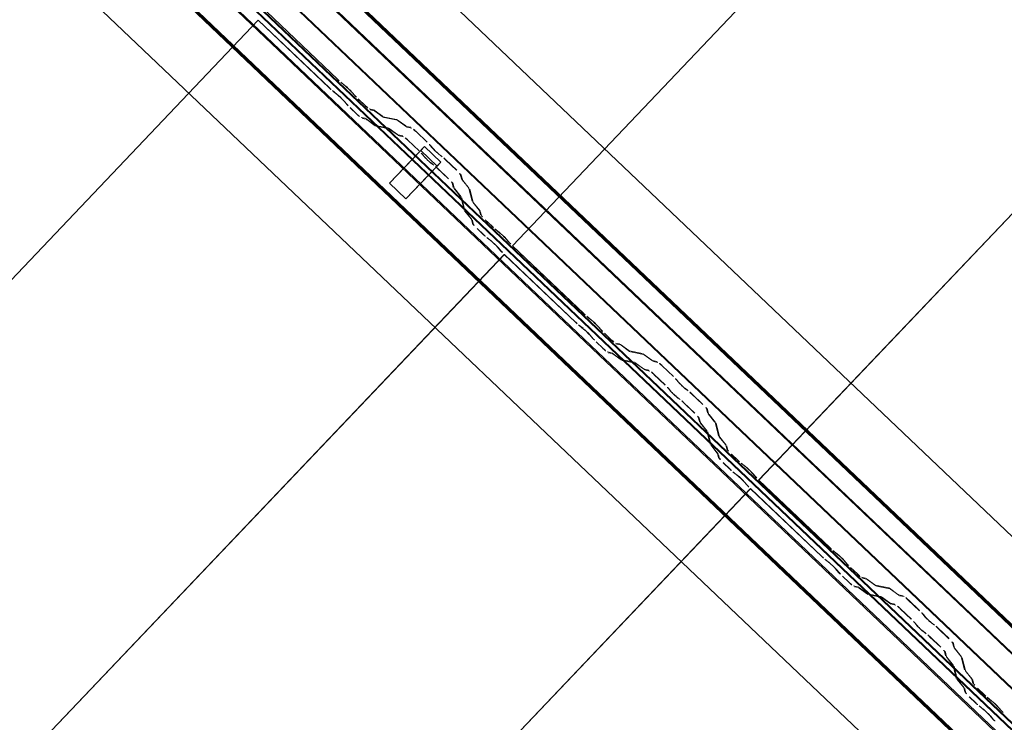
# Model space of a CAD drawing. Header units: metres. Extents: x 32343131.6 to 32343183.7, y 5699223.3 to 5699275.1.
# Tile 132 of 190: x 32343173 to 32343174.1, y 5699234 to 5699234.8. Entities that reach past the tile are written whole.
import ezdxf

# ---------------------------------------------------------------- set-up
doc = ezdxf.new("R2010")
doc.units = ezdxf.units.M
doc.layers.add('0-1', color=7, linetype='Continuous', lineweight=5)
for name, color, linetype, lineweight, true_color in [('A-GENM-1', 7, 'Continuous', 5, 0xcccccc), ('A-ROOF-1', 7, 'Continuous', 5, 0xcccccc), ('E-POWR-CNDT-1', 5, 'Continuous', 70, 0x0000ff), ('S-BEAM-1', 7, 'Continuous', 5, 0xcccccc)]:
    doc.layers.add(name, color=color, linetype=linetype, lineweight=lineweight, true_color=true_color)

# ---------------------------------------------------------------- blocks, each defined once
blk = doc.blocks.new('Ortgang Hochpunkt1 - Ortgang Hochpunkt-3544518-TGA_190_LP5_GR_DA-TGA-01_G_')
at = {"layer": 'A-ROOF-1'}
for p, q in [((89.4753, -25.0355), (54.6993, 8.0497)), ((89.4753, -25.0355), (54.6993, 8.0497)), ((89.3726, -25.1435), (86.4848, -22.3961)), ((89.3719, -25.1441), (86.485, -22.3975)), ((89.3689, -25.1474), (86.4861, -22.4047)), ((89.3684, -25.1479), (86.4863, -22.4059)), ((89.3588, -25.1579), (86.4851, -22.424)), ((86.4853, -22.4224), (89.3597, -25.1571))]:
    blk.add_line(p, q, dxfattribs=at)
blk = doc.blocks.new('Wasserleitblech1 - Wasserleitblech-3545928-TGA_190_LP5_GR_DA-TGA-01_G_')
at = {"layer": 'A-ROOF-1'}
for p, q in [((97.5593, -16.5384), (62.7833, 16.5468)), ((97.5593, -16.5384), (62.7833, 16.5468)), ((97.6817, -16.4097), (94.811, -13.6787)), ((94.8121, -13.6782), (97.6824, -16.409)), ((97.6623, -16.4301), (94.7759, -13.684)), ((97.6628, -16.4295), (94.7772, -13.6841))]:
    blk.add_line(p, q, dxfattribs=at)
blk = doc.blocks.new('construction-roof-accessories--rheinzink-rzk010047 - construction-roof-accessories--rheinzink-rzk010047-3217442-TGA_190_LP5_GR_DA-TGA-01_G_')
at = {"layer": 'A-GENM-1'}
for p, q in [((-0.0125, 0.0822), (0.0125, 0.0822)), ((0.0125, 0.0822), (-0.0125, 0.0822)), ((-0.0125, 0.0822), (-0.0125, 0.0322)), ((-0.0125, 0.0263), (-0.0125, 0.0822)), ((0.0125, 0.0822), (0.0125, 0.0263)), ((0.0125, 0.0322), (0.0125, 0.0822)), ((-0.0125, 0.0263), (-0.0125, 0.0322)), ((-0.0125, 0.0322), (0.0125, 0.0322)), ((-0.0125, 0.0322), (0.0125, 0.0322)), ((0.0125, 0.0263), (-0.0125, 0.0263)), ((-0.0125, 0.0263), (0.0125, 0.0263)), ((0.0125, 0.0322), (0.0125, 0.0263))]:
    blk.add_line(p, q, dxfattribs=at)
blk = doc.blocks.new('ARC_190_LPX_FM_Stellplätze_rvt-1-TGA_190_LP5_GR_DA-TGA-01_G_')
at = {"layer": 'S-BEAM-1'}
for p, q in [((32343173.5103, 5699234.5464), (32343181.7726, 5699243.2309)), ((32343173.5103, 5699234.5464), (32343181.7726, 5699243.2309)), ((32343173.5103, 5699234.5463), (32343181.7725, 5699243.2308)), ((32343173.5103, 5699234.5463), (32343181.7725, 5699243.2308)), ((32343173.7819, 5699234.2878), (32343182.0442, 5699242.9723)), ((32343173.7819, 5699234.2878), (32343182.0442, 5699242.9723)), ((32343173.782, 5699234.2879), (32343182.0443, 5699242.9724)), ((32343173.782, 5699234.2879), (32343182.0443, 5699242.9724)), ((32343173.2386, 5699234.8048), (32343173.3174, 5699234.7298)), ((32343173.3175, 5699234.7299), (32343173.2387, 5699234.8049)), ((32343164.9673, 5699226.1108), (32343173.2296, 5699234.7953)), ((32343164.9673, 5699226.1108), (32343173.2296, 5699234.7953)), ((32343164.9674, 5699226.1109), (32343173.2296, 5699234.7954)), ((32343164.9674, 5699226.1109), (32343173.2296, 5699234.7954)), ((32343173.2296, 5699234.7953), (32343173.2296, 5699234.7954)), ((32343173.2296, 5699234.7954), (32343173.3085, 5699234.7204)), ((32343173.2296, 5699234.7954), (32343173.2296, 5699234.7953)), ((32343173.3084, 5699234.7203), (32343173.2296, 5699234.7953)), ((32343173.3254, 5699234.7233), (32343173.3207, 5699234.7271)), ((32343173.3214, 5699234.7263), (32343173.3261, 5699234.7225)), ((32343173.3116, 5699234.7176), (32343173.3164, 5699234.7138)), ((32343173.3171, 5699234.713), (32343173.3123, 5699234.7168)), ((32343173.3323, 5699234.7166), (32343173.3363, 5699234.7121)), ((32343173.3371, 5699234.7114), (32343173.3331, 5699234.716)), ((32343173.3273, 5699234.7026), (32343173.3232, 5699234.7071)), ((32343173.3241, 5699234.7065), (32343173.3281, 5699234.7019)), ((32343173.34, 5699234.7083), (32343173.3475, 5699234.7011)), ((32343173.3476, 5699234.7012), (32343173.3401, 5699234.7084)), ((32343173.3385, 5699234.6916), (32343173.331, 5699234.6988)), ((32343173.3311, 5699234.6989), (32343173.3386, 5699234.6917)), ((32343173.3567, 5699234.6965), (32343173.3522, 5699234.6974)), ((32343173.3533, 5699234.6964), (32343173.3577, 5699234.6955)), ((32343173.3669, 5699234.6893), (32343173.3577, 5699234.696)), ((32343173.3585, 5699234.695), (32343173.3677, 5699234.6884)), ((32343173.3432, 5699234.688), (32343173.3477, 5699234.6871)), ((32343173.3487, 5699234.686), (32343173.3443, 5699234.6869)), ((32343173.3486, 5699234.6865), (32343173.3579, 5699234.6798)), ((32343173.3587, 5699234.6789), (32343173.3495, 5699234.6856)), ((32343173.3821, 5699234.6859), (32343173.3677, 5699234.6888)), ((32343173.3687, 5699234.6878), (32343173.3832, 5699234.6849)), ((32343173.3924, 5699234.6787), (32343173.3831, 5699234.6853)), ((32343173.384, 5699234.6844), (32343173.3932, 5699234.6777)), ((32343173.3587, 5699234.6793), (32343173.3731, 5699234.6764)), ((32343173.3742, 5699234.6754), (32343173.3597, 5699234.6783)), ((32343173.3741, 5699234.6758), (32343173.3833, 5699234.6692)), ((32343173.3842, 5699234.6683), (32343173.375, 5699234.6749)), ((32343173.3981, 5699234.6772), (32343173.3931, 5699234.6782)), ((32343173.3942, 5699234.6772), (32343173.3991, 5699234.6762)), ((32343173.4038, 5699234.6724), (32343173.4161, 5699234.6607)), ((32343173.4162, 5699234.6608), (32343173.4039, 5699234.6725)), ((32343173.3841, 5699234.6687), (32343173.3891, 5699234.6677)), ((32343173.3901, 5699234.6667), (32343173.3852, 5699234.6677)), ((32343173.4071, 5699234.6512), (32343173.3947, 5699234.6629)), ((32343173.3948, 5699234.663), (32343173.4072, 5699234.6513)), ((32343173.4195, 5699234.6571), (32343173.4213, 5699234.6549)), ((32343173.4223, 5699234.6541), (32343173.4205, 5699234.6563)), ((32343173.4123, 5699234.6454), (32343173.4105, 5699234.6476)), ((32343173.4114, 5699234.6468), (32343173.4132, 5699234.6446)), ((32343173.4317, 5699234.6456), (32343173.4294, 5699234.6473)), ((32343173.4303, 5699234.6463), (32343173.4326, 5699234.6447)), ((32343173.4363, 5699234.6414), (32343173.4486, 5699234.6297)), ((32343173.4487, 5699234.6298), (32343173.4364, 5699234.6415)), ((32343173.4204, 5699234.6378), (32343173.4227, 5699234.6361)), ((32343173.4235, 5699234.6352), (32343173.4213, 5699234.6369)), ((32343173.4396, 5699234.6202), (32343173.4273, 5699234.6319)), ((32343173.4274, 5699234.632), (32343173.4397, 5699234.6203)), ((32343173.4526, 5699234.6253), (32343173.4539, 5699234.6204)), ((32343173.455, 5699234.6194), (32343173.4537, 5699234.6243)), ((32343173.4545, 5699234.6194), (32343173.4616, 5699234.6106)), ((32343173.4626, 5699234.6097), (32343173.4555, 5699234.6186)), ((32343173.4449, 5699234.6109), (32343173.4436, 5699234.6158)), ((32343173.4447, 5699234.6148), (32343173.4459, 5699234.6099)), ((32343173.4526, 5699234.6011), (32343173.4455, 5699234.6099)), ((32343173.4465, 5699234.6091), (32343173.4536, 5699234.6003)), ((32343173.4621, 5699234.6098), (32343173.4658, 5699234.5955)), ((32343173.4669, 5699234.5945), (32343173.4632, 5699234.6088)), ((32343173.4568, 5699234.586), (32343173.4531, 5699234.6003)), ((32343173.4542, 5699234.5993), (32343173.4578, 5699234.585)), ((32343173.4645, 5699234.5762), (32343173.4574, 5699234.585)), ((32343173.4583, 5699234.5842), (32343173.4655, 5699234.5753)), ((32343173.4664, 5699234.5945), (32343173.4735, 5699234.5856)), ((32343173.4745, 5699234.5848), (32343173.4674, 5699234.5937)), ((32343173.474, 5699234.5849), (32343173.4751, 5699234.5805)), ((32343173.4661, 5699234.571), (32343173.465, 5699234.5754)), ((32343173.4661, 5699234.5744), (32343173.4672, 5699234.57)), ((32343173.4762, 5699234.5795), (32343173.4751, 5699234.5839)), ((32343173.4801, 5699234.5749), (32343173.4877, 5699234.5678)), ((32343173.4877, 5699234.5679), (32343173.4802, 5699234.575)), ((32343173.4786, 5699234.5583), (32343173.4711, 5699234.5655)), ((32343173.4712, 5699234.5656), (32343173.4787, 5699234.5584)), ((32343173.4957, 5699234.5613), (32343173.4909, 5699234.5651)), ((32343173.4916, 5699234.5643), (32343173.4964, 5699234.5605)), ((32343173.4819, 5699234.5556), (32343173.4867, 5699234.5518)), ((32343173.4874, 5699234.551), (32343173.4826, 5699234.5548)), ((32343173.5025, 5699234.5546), (32343173.5066, 5699234.5501)), ((32343173.5074, 5699234.5494), (32343173.5034, 5699234.554)), ((32343173.4975, 5699234.5406), (32343173.4935, 5699234.5452)), ((32343173.4943, 5699234.5445), (32343173.4984, 5699234.5399)), ((32343173.5892, 5699234.4714), (32343173.5103, 5699234.5464)), ((32343173.5103, 5699234.5464), (32343173.5103, 5699234.5463)), ((32343173.5103, 5699234.5463), (32343173.5103, 5699234.5464)), ((32343173.5103, 5699234.5463), (32343173.5891, 5699234.4713)), ((32343165.239, 5699225.8523), (32343173.5012, 5699234.5368)), ((32343165.239, 5699225.8523), (32343173.5012, 5699234.5368)), ((32343165.2391, 5699225.8524), (32343173.5013, 5699234.5369)), ((32343165.2391, 5699225.8524), (32343173.5013, 5699234.5369)), ((32343173.5012, 5699234.5368), (32343173.5013, 5699234.5369)), ((32343173.5013, 5699234.5369), (32343173.5012, 5699234.5368)), ((32343173.5801, 5699234.4618), (32343173.5012, 5699234.5368)), ((32343173.5013, 5699234.5369), (32343173.5802, 5699234.4619)), ((32343173.5971, 5699234.4648), (32343173.5923, 5699234.4686)), ((32343173.5931, 5699234.4678), (32343173.5978, 5699234.464)), ((32343173.5833, 5699234.4591), (32343173.5881, 5699234.4553)), ((32343173.5888, 5699234.4545), (32343173.584, 5699234.4583)), ((32343173.604, 5699234.4581), (32343173.608, 5699234.4536)), ((32343173.6088, 5699234.4529), (32343173.6048, 5699234.4575)), ((32343173.599, 5699234.4441), (32343173.5949, 5699234.4487)), ((32343173.5958, 5699234.448), (32343173.5998, 5699234.4434)), ((32343173.6117, 5699234.4498), (32343173.6192, 5699234.4426)), ((32343173.6193, 5699234.4427), (32343173.6118, 5699234.4499)), ((32343173.6102, 5699234.4332), (32343173.6027, 5699234.4403)), ((32343173.6028, 5699234.4404), (32343173.6103, 5699234.4332)), ((32343173.6284, 5699234.4381), (32343173.6239, 5699234.439)), ((32343173.625, 5699234.4379), (32343173.6294, 5699234.437)), ((32343173.6386, 5699234.4308), (32343173.6294, 5699234.4375)), ((32343173.6302, 5699234.4366), (32343173.6394, 5699234.4299)), ((32343173.6149, 5699234.4295), (32343173.6193, 5699234.4286)), ((32343173.6204, 5699234.4275), (32343173.616, 5699234.4284)), ((32343173.6203, 5699234.428), (32343173.6295, 5699234.4213)), ((32343173.6304, 5699234.4204), (32343173.6212, 5699234.4271)), ((32343173.6538, 5699234.4274), (32343173.6394, 5699234.4304)), ((32343173.6404, 5699234.4293), (32343173.6549, 5699234.4264)), ((32343173.664, 5699234.4202), (32343173.6548, 5699234.4268)), ((32343173.6557, 5699234.4259), (32343173.6649, 5699234.4193)), ((32343173.6303, 5699234.4209), (32343173.6448, 5699234.4179)), ((32343173.6459, 5699234.4169), (32343173.6314, 5699234.4198)), ((32343173.6458, 5699234.4174), (32343173.655, 5699234.4107)), ((32343173.6559, 5699234.4098), (32343173.6467, 5699234.4164)), ((32343173.6698, 5699234.4187), (32343173.6648, 5699234.4197)), ((32343173.6659, 5699234.4187), (32343173.6708, 5699234.4177)), ((32343173.6879, 5699234.4023), (32343173.6755, 5699234.414)), ((32343173.6755, 5699234.4139), (32343173.6878, 5699234.4022)), ((32343173.6558, 5699234.4102), (32343173.6608, 5699234.4092)), ((32343173.6618, 5699234.4082), (32343173.6569, 5699234.4092)), ((32343173.6788, 5699234.3927), (32343173.6664, 5699234.4044)), ((32343173.6665, 5699234.4045), (32343173.6788, 5699234.3928)), ((32343173.684, 5699234.3869), (32343173.6822, 5699234.3891)), ((32343173.6912, 5699234.3986), (32343173.693, 5699234.3964)), ((32343173.6939, 5699234.3956), (32343173.6922, 5699234.3978)), ((32343173.7034, 5699234.3871), (32343173.7011, 5699234.3888)), ((32343173.6831, 5699234.3883), (32343173.6849, 5699234.3861)), ((32343173.6921, 5699234.3793), (32343173.6944, 5699234.3776)), ((32343173.6952, 5699234.3767), (32343173.693, 5699234.3784)), ((32343173.702, 5699234.3879), (32343173.7043, 5699234.3862)), ((32343173.708, 5699234.3829), (32343173.7203, 5699234.3712)), ((32343173.7204, 5699234.3713), (32343173.7081, 5699234.383)), ((32343173.7113, 5699234.3617), (32343173.699, 5699234.3735)), ((32343173.6991, 5699234.3736), (32343173.7114, 5699234.3618)), ((32343173.7243, 5699234.3668), (32343173.7256, 5699234.3619)), ((32343173.7165, 5699234.3524), (32343173.7153, 5699234.3573)), ((32343173.7164, 5699234.3563), (32343173.7176, 5699234.3514)), ((32343173.7267, 5699234.3609), (32343173.7254, 5699234.3658)), ((32343173.7262, 5699234.3609), (32343173.7333, 5699234.3521)), ((32343173.7343, 5699234.3513), (32343173.7272, 5699234.3601)), ((32343173.7243, 5699234.3426), (32343173.7172, 5699234.3515)), ((32343173.7181, 5699234.3506), (32343173.7252, 5699234.3418)), ((32343173.7338, 5699234.3513), (32343173.7375, 5699234.337)), ((32343173.7386, 5699234.336), (32343173.7349, 5699234.3503)), ((32343173.7284, 5699234.3275), (32343173.7248, 5699234.3418)), ((32343173.7259, 5699234.3408), (32343173.7295, 5699234.3265)), ((32343173.7381, 5699234.336), (32343173.7452, 5699234.3272)), ((32343173.7462, 5699234.3263), (32343173.7391, 5699234.3352)), ((32343173.7362, 5699234.3177), (32343173.7291, 5699234.3266)), ((32343173.73, 5699234.3257), (32343173.7371, 5699234.3169)), ((32343173.7457, 5699234.3264), (32343173.7468, 5699234.322)), ((32343173.7479, 5699234.321), (32343173.7468, 5699234.3254)), ((32343173.7378, 5699234.3125), (32343173.7367, 5699234.3169)), ((32343173.7378, 5699234.3159), (32343173.7389, 5699234.3115)), ((32343173.7518, 5699234.3165), (32343173.7593, 5699234.3093)), ((32343173.7594, 5699234.3094), (32343173.7519, 5699234.3166)), ((32343173.7503, 5699234.2998), (32343173.7428, 5699234.307)), ((32343173.7429, 5699234.3071), (32343173.7504, 5699234.2999)), ((32343173.7674, 5699234.3028), (32343173.7626, 5699234.3066)), ((32343173.7633, 5699234.3058), (32343173.7681, 5699234.302)), ((32343173.7536, 5699234.2971), (32343173.7583, 5699234.2933)), ((32343173.759, 5699234.2925), (32343173.7543, 5699234.2963)), ((32343173.7742, 5699234.2962), (32343173.7782, 5699234.2916)), ((32343173.7791, 5699234.2909), (32343173.775, 5699234.2955)), ((32343173.7692, 5699234.2821), (32343173.7652, 5699234.2867)), ((32343173.766, 5699234.286), (32343173.7701, 5699234.2815)), ((32343173.782, 5699234.2879), (32343173.7819, 5699234.2878)), ((32343173.7819, 5699234.2878), (32343173.782, 5699234.2879)), ((32343173.7819, 5699234.2878), (32343173.8608, 5699234.2128)), ((32343173.8609, 5699234.2129), (32343173.782, 5699234.2879)), ((32343165.5106, 5699225.5938), (32343173.7729, 5699234.2783)), ((32343165.5106, 5699225.5938), (32343173.7729, 5699234.2783)), ((32343165.5107, 5699225.5939), (32343173.773, 5699234.2784)), ((32343165.5107, 5699225.5939), (32343173.773, 5699234.2784)), ((32343173.7729, 5699234.2783), (32343173.773, 5699234.2784)), ((32343173.773, 5699234.2784), (32343173.7729, 5699234.2783)), ((32343173.8517, 5699234.2033), (32343173.7729, 5699234.2783)), ((32343173.773, 5699234.2784), (32343173.8518, 5699234.2034)), ((32343173.8688, 5699234.2063), (32343173.864, 5699234.2101)), ((32343173.8647, 5699234.2093), (32343173.8695, 5699234.2055)), ((32343173.855, 5699234.2006), (32343173.8598, 5699234.1968)), ((32343173.8605, 5699234.196), (32343173.8557, 5699234.1998)), ((32343173.8756, 5699234.1997), (32343173.8797, 5699234.1951)), ((32343173.8805, 5699234.1944), (32343173.8765, 5699234.199)), ((32343173.8706, 5699234.1856), (32343173.8666, 5699234.1902)), ((32343173.8674, 5699234.1895), (32343173.8715, 5699234.185)), ((32343173.8834, 5699234.1913), (32343173.8909, 5699234.1842)), ((32343173.891, 5699234.1843), (32343173.8835, 5699234.1914)), ((32343173.8744, 5699234.1819), (32343173.882, 5699234.1748)), ((32343173.8819, 5699234.1747), (32343173.8744, 5699234.1818)), ((32343173.9, 5699234.1796), (32343173.8956, 5699234.1805)), ((32343173.8967, 5699234.1794), (32343173.9011, 5699234.1785)), ((32343173.9103, 5699234.1723), (32343173.901, 5699234.179)), ((32343173.9019, 5699234.1781), (32343173.9111, 5699234.1714)), ((32343173.9255, 5699234.1689), (32343173.9111, 5699234.1719)), ((32343173.8866, 5699234.171), (32343173.891, 5699234.1701)), ((32343173.8921, 5699234.1691), (32343173.8876, 5699234.17)), ((32343173.892, 5699234.1695), (32343173.9012, 5699234.1629)), ((32343173.9021, 5699234.1619), (32343173.8929, 5699234.1686)), ((32343173.902, 5699234.1624), (32343173.9165, 5699234.1595)), ((32343173.9176, 5699234.1584), (32343173.9031, 5699234.1614)), ((32343173.9121, 5699234.1708), (32343173.9266, 5699234.1679)), ((32343173.9357, 5699234.1617), (32343173.9265, 5699234.1684)), ((32343173.9274, 5699234.1674), (32343173.9366, 5699234.1608)), ((32343173.9415, 5699234.1602), (32343173.9365, 5699234.1612)), ((32343173.9175, 5699234.1589), (32343173.9267, 5699234.1522)), ((32343173.9276, 5699234.1513), (32343173.9184, 5699234.158)), ((32343173.9275, 5699234.1518), (32343173.9324, 5699234.1508)), ((32343173.9335, 5699234.1497), (32343173.9286, 5699234.1507)), ((32343173.9376, 5699234.1602), (32343173.9425, 5699234.1592)), ((32343173.9471, 5699234.1554), (32343173.9595, 5699234.1437)), ((32343173.9596, 5699234.1438), (32343173.9472, 5699234.1555)), ((32343173.9504, 5699234.1342), (32343173.9381, 5699234.1459)), ((32343173.9382, 5699234.146), (32343173.9505, 5699234.1343)), ((32343173.9629, 5699234.1401), (32343173.9647, 5699234.1379)), ((32343173.9656, 5699234.1371), (32343173.9638, 5699234.1393)), ((32343173.9557, 5699234.1284), (32343173.9539, 5699234.1306)), ((32343173.9548, 5699234.1298), (32343173.9566, 5699234.1276)), ((32343173.9751, 5699234.1286), (32343173.9728, 5699234.1303)), ((32343173.9737, 5699234.1294), (32343173.9759, 5699234.1277)), ((32343173.9638, 5699234.1208), (32343173.9661, 5699234.1191)), ((32343173.9669, 5699234.1182), (32343173.9646, 5699234.1199)), ((32343173.9797, 5699234.1245), (32343173.992, 5699234.1127)), ((32343173.9921, 5699234.1128), (32343173.9798, 5699234.1246)), ((32343173.983, 5699234.1033), (32343173.9707, 5699234.115)), ((32343173.9708, 5699234.1151), (32343173.9831, 5699234.1033)), ((32343173.996, 5699234.1083), (32343173.9973, 5699234.1034)), ((32343173.9983, 5699234.1024), (32343173.9971, 5699234.1073)), ((32343173.9882, 5699234.0939), (32343173.987, 5699234.0988)), ((32343173.9881, 5699234.0978), (32343173.9893, 5699234.0929)), ((32343173.9979, 5699234.1025), (32343174.005, 5699234.0936)), ((32343174.006, 5699234.0928), (32343173.9988, 5699234.1016)), ((32343173.996, 5699234.0841), (32343173.9889, 5699234.093)), ((32343173.9898, 5699234.0922), (32343173.9969, 5699234.0833)), ((32343174.0055, 5699234.0928), (32343174.0091, 5699234.0785)), ((32343174.0102, 5699234.0775), (32343174.0066, 5699234.0918)), ((32343174.0001, 5699234.069), (32343173.9965, 5699234.0833)), ((32343173.9976, 5699234.0823), (32343174.0012, 5699234.068)), ((32343174.0098, 5699234.0776), (32343174.0169, 5699234.0687)), ((32343174.0179, 5699234.0679), (32343174.0107, 5699234.0767)), ((32343174.0079, 5699234.0592), (32343174.0008, 5699234.0681)), ((32343174.0017, 5699234.0673), (32343174.0088, 5699234.0584)), ((32343174.0174, 5699234.0679), (32343174.0185, 5699234.0635)), ((32343174.0196, 5699234.0625), (32343174.0185, 5699234.0669)), ((32343174.0095, 5699234.054), (32343174.0084, 5699234.0584)), ((32343174.0095, 5699234.0574), (32343174.0106, 5699234.053)), ((32343174.0235, 5699234.058), (32343174.031, 5699234.0508)), ((32343174.0311, 5699234.0509), (32343174.0236, 5699234.0581)), ((32343174.022, 5699234.0414), (32343174.0145, 5699234.0485)), ((32343174.0146, 5699234.0486), (32343174.0221, 5699234.0415)), ((32343174.0391, 5699234.0443), (32343174.0343, 5699234.0481)), ((32343174.035, 5699234.0473), (32343174.0398, 5699234.0435)), ((32343174.0253, 5699234.0386), (32343174.03, 5699234.0348)), ((32343174.0307, 5699234.034), (32343174.026, 5699234.0378)), ((32343174.0459, 5699234.0377), (32343174.0499, 5699234.0331)), ((32343174.0508, 5699234.0325), (32343174.0467, 5699234.037)), ((32343174.0409, 5699234.0236), (32343174.0369, 5699234.0282)), ((32343174.0377, 5699234.0275), (32343174.0417, 5699234.023))]:
    blk.add_line(p, q, dxfattribs=at)
for centre, major_axis, ratio, start_param, end_param in [((32343173.3178, 5699234.7302), (-0.00543, 0.00517), 0.087156, 1.570796, 2.355301), ((32343173.3178, 5699234.7302), (-0.00435, 0.00414), 0.087156, 1.570796, 2.355303), ((32343173.3088, 5699234.7208), (-0.00543, 0.00517), 0.087156, 1.570796, 2.355302), ((32343173.3088, 5699234.7208), (-0.00435, 0.00414), 0.087156, 1.570796, 2.355306), ((32343173.3289, 5699234.7193), (-0.00543, 0.00517), 0.087156, 3.927883, 5.496896), ((32343173.3289, 5699234.7193), (-0.00435, 0.00414), 0.087156, 3.927883, 5.496895), ((32343173.3199, 5699234.7098), (-0.00543, 0.00517), 0.087155, 3.927883, 5.496896), ((32343173.3199, 5699234.7098), (-0.00435, 0.00414), 0.087155, 3.927883, 5.496895), ((32343173.3405, 5699234.7087), (-0.00543, 0.00517), 0.087155, 0.78629, 1.570797), ((32343173.3405, 5699234.7087), (-0.00435, 0.00414), 0.087155, 0.786294, 1.570797), ((32343173.3314, 5699234.6993), (-0.00543, 0.00517), 0.087156, 0.786288, 1.570797), ((32343173.3314, 5699234.6993), (-0.00435, 0.00414), 0.087156, 0.78629, 1.570797), ((32343173.348, 5699234.7016), (-0.00543, 0.00517), 0.087156, 1.570796, 3.003604), ((32343173.348, 5699234.7016), (-0.00435, 0.00414), 0.087156, 1.570796, 3.003604), ((32343173.362, 5699234.6914), (-0.00543, 0.00517), 0.087155, 5.711273, 6.145198), ((32343173.362, 5699234.6914), (-0.00435, 0.00414), 0.087156, 5.711273, 6.145196), ((32343173.3389, 5699234.6921), (-0.00543, 0.00517), 0.087156, 1.570797, 3.003604), ((32343173.3389, 5699234.6921), (-0.00435, 0.00414), 0.087156, 1.570797, 3.003602), ((32343173.353, 5699234.6819), (-0.00543, 0.00517), 0.087156, 5.711271, 6.145196), ((32343173.353, 5699234.6819), (-0.00435, 0.00414), 0.087156, 5.711273, 6.145196), ((32343173.3634, 5699234.693), (-0.00435, 0.00414), 0.087156, 2.569681, 3.003603), ((32343173.3634, 5699234.693), (-0.00543, 0.00517), 0.087156, 2.569681, 3.003599), ((32343173.3875, 5699234.6807), (-0.00543, 0.00517), 0.087155, 5.711273, 6.145198), ((32343173.3875, 5699234.6807), (-0.00435, 0.00414), 0.087156, 5.711272, 6.145196), ((32343173.3544, 5699234.6835), (-0.00435, 0.00414), 0.087156, 2.569681, 3.003605), ((32343173.3544, 5699234.6835), (-0.00543, 0.00517), 0.087156, 2.56968, 3.003604), ((32343173.3784, 5699234.6712), (-0.00543, 0.00517), 0.087156, 5.71127, 6.145196), ((32343173.3784, 5699234.6712), (-0.00435, 0.00414), 0.087156, 5.711273, 6.145196), ((32343173.3889, 5699234.6823), (-0.00435, 0.00414), 0.087156, 2.569685, 3.003603), ((32343173.3889, 5699234.6823), (-0.00543, 0.00517), 0.087156, 2.56968, 3.0036), ((32343173.4034, 5699234.672), (-0.00543, 0.00517), 0.087156, 4.712389, 6.1452), ((32343173.4034, 5699234.672), (-0.00435, 0.00414), 0.087156, 4.712389, 6.145196), ((32343173.3799, 5699234.6729), (-0.00435, 0.00414), 0.087156, 2.569681, 3.003607), ((32343173.3799, 5699234.6729), (-0.00543, 0.00517), 0.087155, 2.569679, 3.003604), ((32343173.3944, 5699234.6625), (-0.00543, 0.00517), 0.087156, 4.712389, 6.145196), ((32343173.3944, 5699234.6625), (-0.00435, 0.00414), 0.087156, 4.712389, 6.145199), ((32343173.4067, 5699234.6508), (-0.00435, 0.00414), 0.087156, 3.74101, 4.71239), ((32343173.4067, 5699234.6508), (-0.00543, 0.00517), 0.087155, 3.741014, 4.71239), ((32343173.4157, 5699234.6603), (-0.00435, 0.00414), 0.087156, 3.741013, 4.712389), ((32343173.4157, 5699234.6603), (-0.00543, 0.00517), 0.087156, 3.74101, 4.712389), ((32343173.4261, 5699234.6509), (-0.00543, 0.00517), 0.087156, 0.599417, 2.542175), ((32343173.4261, 5699234.6509), (-0.00435, 0.00414), 0.087156, 0.599419, 2.542175), ((32343173.417, 5699234.6414), (-0.00543, 0.00517), 0.087156, 0.599417, 2.542176), ((32343173.417, 5699234.6414), (-0.00435, 0.00414), 0.087156, 0.599418, 2.542175), ((32343173.436, 5699234.641), (-0.00543, 0.00517), 0.087156, 4.712389, 5.683766), ((32343173.436, 5699234.641), (-0.00435, 0.00414), 0.087156, 4.712389, 5.683768), ((32343173.4269, 5699234.6316), (-0.00543, 0.00517), 0.087155, 4.712389, 5.683768), ((32343173.4269, 5699234.6316), (-0.00435, 0.00414), 0.087155, 4.712389, 5.683769), ((32343173.4483, 5699234.6293), (-0.00435, 0.00414), 0.087155, 3.279582, 4.71239), ((32343173.4393, 5699234.6198), (-0.00435, 0.00414), 0.087156, 3.279581, 4.712389), ((32343173.4393, 5699234.6198), (-0.00543, 0.00517), 0.087156, 3.27958, 4.712389), ((32343173.4483, 5699234.6293), (-0.00543, 0.00517), 0.087156, 3.279581, 4.71239), ((32343173.4593, 5699234.6153), (-0.00543, 0.00517), 0.087156, 0.137989, 0.571909), ((32343173.4593, 5699234.6153), (-0.00435, 0.00414), 0.087156, 0.137986, 0.571912), ((32343173.4503, 5699234.6059), (-0.00543, 0.00517), 0.087156, 0.137987, 0.571912), ((32343173.4503, 5699234.6059), (-0.00435, 0.00414), 0.087156, 0.137989, 0.571905), ((32343173.4578, 5699234.6138), (-0.00435, 0.00414), 0.087156, 3.279584, 3.713505), ((32343173.4578, 5699234.6138), (-0.00543, 0.00517), 0.087156, 3.279581, 3.713508), ((32343173.4487, 5699234.6043), (-0.00435, 0.00414), 0.087156, 3.279581, 3.713505), ((32343173.4487, 5699234.6043), (-0.00543, 0.00517), 0.087156, 3.279577, 3.713505), ((32343173.4712, 5699234.5904), (-0.00543, 0.00517), 0.087156, 0.137989, 0.571913), ((32343173.4622, 5699234.5809), (-0.00543, 0.00517), 0.087156, 0.137988, 0.571912), ((32343173.4622, 5699234.5809), (-0.00435, 0.00414), 0.087155, 0.137989, 0.571912), ((32343173.4712, 5699234.5904), (-0.00435, 0.00414), 0.087156, 0.137985, 0.571912), ((32343173.4697, 5699234.5889), (-0.00435, 0.00414), 0.087156, 3.279583, 3.713505), ((32343173.4697, 5699234.5889), (-0.00543, 0.00517), 0.087156, 3.279581, 3.713503), ((32343173.4606, 5699234.5794), (-0.00435, 0.00414), 0.087156, 3.279581, 3.713506), ((32343173.4606, 5699234.5794), (-0.00543, 0.00517), 0.087155, 3.27958, 3.713505), ((32343173.4806, 5699234.5754), (-0.00543, 0.00517), 0.087156, 0.137989, 1.570796), ((32343173.4806, 5699234.5754), (-0.00435, 0.00414), 0.087155, 0.137984, 1.570797), ((32343173.4716, 5699234.5659), (-0.00543, 0.00517), 0.087156, 0.137986, 1.570796), ((32343173.4716, 5699234.5659), (-0.00435, 0.00414), 0.087155, 0.137989, 1.570796), ((32343173.4881, 5699234.5683), (-0.00435, 0.00414), 0.087156, 1.570796, 2.355303), ((32343173.4881, 5699234.5683), (-0.00543, 0.00517), 0.087156, 1.570796, 2.355301), ((32343173.4791, 5699234.5588), (-0.00543, 0.00517), 0.087156, 1.570796, 2.355302), ((32343173.4791, 5699234.5588), (-0.00435, 0.00414), 0.087156, 1.570796, 2.355307), ((32343173.4902, 5699234.5478), (-0.00543, 0.00517), 0.087156, 3.927884, 5.496895), ((32343173.4992, 5699234.5573), (-0.00543, 0.00517), 0.087155, 3.927883, 5.496894), ((32343173.4992, 5699234.5573), (-0.00435, 0.00414), 0.087156, 3.927885, 5.496895), ((32343173.4902, 5699234.5478), (-0.00435, 0.00414), 0.087155, 3.927883, 5.496889), ((32343173.5107, 5699234.5468), (-0.00543, 0.00517), 0.087155, 0.786291, 1.570797), ((32343173.5107, 5699234.5468), (-0.00435, 0.00414), 0.087156, 0.786293, 1.570797), ((32343173.5017, 5699234.5373), (-0.00543, 0.00517), 0.087155, 0.786292, 1.570797), ((32343173.5017, 5699234.5373), (-0.00435, 0.00414), 0.087155, 0.786291, 1.570797), ((32343173.5895, 5699234.4718), (-0.00543, 0.00517), 0.087156, 1.570796, 2.355301), ((32343173.5895, 5699234.4718), (-0.00435, 0.00414), 0.087156, 1.570796, 2.355303), ((32343173.6006, 5699234.4608), (-0.00543, 0.00517), 0.087156, 3.927883, 5.496896), ((32343173.5805, 5699234.4623), (-0.00543, 0.00517), 0.087156, 1.570796, 2.355302), ((32343173.5805, 5699234.4623), (-0.00435, 0.00414), 0.087156, 1.570796, 2.355306), ((32343173.5916, 5699234.4513), (-0.00543, 0.00517), 0.087155, 3.927883, 5.496896), ((32343173.5916, 5699234.4513), (-0.00435, 0.00414), 0.087155, 3.927883, 5.496895), ((32343173.6006, 5699234.4608), (-0.00435, 0.00414), 0.087156, 3.927882, 5.496895), ((32343173.6031, 5699234.4408), (-0.00543, 0.00517), 0.087156, 0.786288, 1.570796), ((32343173.6031, 5699234.4408), (-0.00435, 0.00414), 0.087156, 0.78629, 1.570797), ((32343173.6121, 5699234.4503), (-0.00543, 0.00517), 0.087156, 0.78629, 1.570796), ((32343173.6121, 5699234.4503), (-0.00435, 0.00414), 0.087156, 0.786294, 1.570797), ((32343173.6106, 5699234.4336), (-0.00543, 0.00517), 0.087156, 1.570796, 3.003603), ((32343173.6106, 5699234.4336), (-0.00435, 0.00414), 0.087156, 1.570796, 3.003599), ((32343173.6197, 5699234.4431), (-0.00543, 0.00517), 0.087156, 1.570796, 3.003604), ((32343173.6197, 5699234.4431), (-0.00435, 0.00414), 0.087156, 1.570796, 3.003604), ((32343173.6337, 5699234.4329), (-0.00543, 0.00517), 0.087156, 5.711273, 6.145201), ((32343173.6337, 5699234.4329), (-0.00435, 0.00414), 0.087156, 5.711268, 6.145196), ((32343173.6247, 5699234.4234), (-0.00543, 0.00517), 0.087155, 5.71127, 6.145197), ((32343173.6247, 5699234.4234), (-0.00435, 0.00414), 0.087156, 5.711273, 6.1452), ((32343173.6261, 5699234.425), (-0.00435, 0.00414), 0.087156, 2.56968, 3.003606), ((32343173.6351, 5699234.4345), (-0.00435, 0.00414), 0.087156, 2.569679, 3.003604), ((32343173.6351, 5699234.4345), (-0.00543, 0.00517), 0.087156, 2.56968, 3.003603), ((32343173.6592, 5699234.4222), (-0.00543, 0.00517), 0.087156, 5.711273, 6.145201), ((32343173.6592, 5699234.4222), (-0.00435, 0.00414), 0.087156, 5.711267, 6.145196), ((32343173.6261, 5699234.425), (-0.00543, 0.00517), 0.087155, 2.56968, 3.003604), ((32343173.6501, 5699234.4128), (-0.00543, 0.00517), 0.087155, 5.711269, 6.145197), ((32343173.6501, 5699234.4128), (-0.00435, 0.00414), 0.087156, 5.711273, 6.145201), ((32343173.6516, 5699234.4144), (-0.00435, 0.00414), 0.087156, 2.569681, 3.003606), ((32343173.6606, 5699234.4239), (-0.00435, 0.00414), 0.087155, 2.569678, 3.003604), ((32343173.6606, 5699234.4239), (-0.00543, 0.00517), 0.087156, 2.569681, 3.003603), ((32343173.6751, 5699234.4135), (-0.00543, 0.00517), 0.087156, 4.712389, 6.1452), ((32343173.6751, 5699234.4135), (-0.00435, 0.00414), 0.087156, 4.712389, 6.145196), ((32343173.6516, 5699234.4144), (-0.00543, 0.00517), 0.087156, 2.56968, 3.003604), ((32343173.6661, 5699234.404), (-0.00543, 0.00517), 0.087155, 4.71239, 6.145197), ((32343173.6661, 5699234.404), (-0.00435, 0.00414), 0.087156, 4.712389, 6.145201), ((32343173.6874, 5699234.4018), (-0.00435, 0.00414), 0.087156, 3.741015, 4.712389), ((32343173.6874, 5699234.4018), (-0.00543, 0.00517), 0.087156, 3.74101, 4.712389), ((32343173.6784, 5699234.3923), (-0.00435, 0.00414), 0.087156, 3.74101, 4.71239), ((32343173.6784, 5699234.3923), (-0.00543, 0.00517), 0.087155, 3.741015, 4.71239), ((32343173.6977, 5699234.3924), (-0.00543, 0.00517), 0.087156, 0.599417, 2.542179), ((32343173.6977, 5699234.3924), (-0.00435, 0.00414), 0.087156, 0.599418, 2.542175), ((32343173.6887, 5699234.3829), (-0.00543, 0.00517), 0.087156, 0.599416, 2.542175), ((32343173.6887, 5699234.3829), (-0.00435, 0.00414), 0.087156, 0.599417, 2.542172), ((32343173.7076, 5699234.3826), (-0.00543, 0.00517), 0.087156, 4.712389, 5.683765), ((32343173.7076, 5699234.3826), (-0.00435, 0.00414), 0.087155, 4.712389, 5.683769), ((32343173.6986, 5699234.3731), (-0.00543, 0.00517), 0.087156, 4.712389, 5.683768), ((32343173.6986, 5699234.3731), (-0.00435, 0.00414), 0.087156, 4.712389, 5.683768), ((32343173.72, 5699234.3708), (-0.00435, 0.00414), 0.087156, 3.279576, 4.712389), ((32343173.72, 5699234.3708), (-0.00543, 0.00517), 0.087156, 3.279581, 4.712389), ((32343173.7109, 5699234.3614), (-0.00435, 0.00414), 0.087156, 3.279581, 4.712389), ((32343173.7109, 5699234.3614), (-0.00543, 0.00517), 0.087156, 3.279578, 4.712389), ((32343173.731, 5699234.3569), (-0.00543, 0.00517), 0.087156, 0.137988, 0.571908), ((32343173.731, 5699234.3569), (-0.00435, 0.00414), 0.087155, 0.137994, 0.571913), ((32343173.722, 5699234.3474), (-0.00543, 0.00517), 0.087156, 0.137988, 0.571912), ((32343173.722, 5699234.3474), (-0.00435, 0.00414), 0.087156, 0.137989, 0.571909), ((32343173.7295, 5699234.3553), (-0.00435, 0.00414), 0.087156, 3.279586, 3.713505), ((32343173.7295, 5699234.3553), (-0.00543, 0.00517), 0.087156, 3.279581, 3.713508), ((32343173.7204, 5699234.3459), (-0.00435, 0.00414), 0.087156, 3.279581, 3.713507), ((32343173.7204, 5699234.3459), (-0.00543, 0.00517), 0.087156, 3.279582, 3.713505), ((32343173.7429, 5699234.3319), (-0.00543, 0.00517), 0.087156, 0.137989, 0.571909), ((32343173.7429, 5699234.3319), (-0.00435, 0.00414), 0.087156, 0.137988, 0.571912), ((32343173.7339, 5699234.3225), (-0.00543, 0.00517), 0.087156, 0.137987, 0.571912), ((32343173.7339, 5699234.3225), (-0.00435, 0.00414), 0.087156, 0.137989, 0.571912), ((32343173.7414, 5699234.3304), (-0.00435, 0.00414), 0.087156, 3.279583, 3.713505), ((32343173.7414, 5699234.3304), (-0.00543, 0.00517), 0.087156, 3.279581, 3.713504), ((32343173.7323, 5699234.321), (-0.00435, 0.00414), 0.087156, 3.279581, 3.713507), ((32343173.7323, 5699234.321), (-0.00543, 0.00517), 0.087156, 3.279582, 3.713505), ((32343173.7433, 5699234.3075), (-0.00543, 0.00517), 0.087156, 0.137987, 1.570796), ((32343173.7523, 5699234.3169), (-0.00543, 0.00517), 0.087156, 0.137989, 1.570797), ((32343173.7523, 5699234.3169), (-0.00435, 0.00414), 0.087155, 0.137992, 1.570797), ((32343173.7433, 5699234.3075), (-0.00435, 0.00414), 0.087156, 0.137989, 1.570797), ((32343173.7598, 5699234.3098), (-0.00543, 0.00517), 0.087156, 1.570796, 2.355301), ((32343173.7598, 5699234.3098), (-0.00435, 0.00414), 0.087156, 1.570796, 2.355303), ((32343173.7709, 5699234.2988), (-0.00543, 0.00517), 0.087155, 3.927883, 5.496896), ((32343173.7709, 5699234.2988), (-0.00435, 0.00414), 0.087156, 3.927884, 5.496895), ((32343173.7508, 5699234.3003), (-0.00543, 0.00517), 0.087156, 1.570796, 2.355302), ((32343173.7508, 5699234.3003), (-0.00435, 0.00414), 0.087156, 1.570796, 2.355304), ((32343173.7619, 5699234.2893), (-0.00543, 0.00517), 0.087156, 3.927885, 5.496895), ((32343173.7619, 5699234.2893), (-0.00435, 0.00414), 0.087156, 3.927882, 5.496898), ((32343173.7824, 5699234.2883), (-0.00543, 0.00517), 0.087155, 0.786291, 1.570797), ((32343173.7824, 5699234.2883), (-0.00435, 0.00414), 0.087155, 0.786293, 1.570797), ((32343173.7734, 5699234.2788), (-0.00543, 0.00517), 0.087156, 0.786289, 1.570796), ((32343173.7734, 5699234.2788), (-0.00435, 0.00414), 0.087156, 0.78629, 1.570796), ((32343173.8612, 5699234.2133), (-0.00543, 0.00517), 0.087156, 1.570796, 2.355302), ((32343173.8612, 5699234.2133), (-0.00435, 0.00414), 0.087155, 1.570796, 2.355303), ((32343173.8723, 5699234.2023), (-0.00543, 0.00517), 0.087156, 3.927882, 5.496895), ((32343173.8723, 5699234.2023), (-0.00435, 0.00414), 0.087156, 3.927881, 5.496895), ((32343173.8522, 5699234.2038), (-0.00543, 0.00517), 0.087156, 1.570796, 2.355302), ((32343173.8522, 5699234.2038), (-0.00435, 0.00414), 0.087156, 1.570796, 2.3553), ((32343173.8633, 5699234.1928), (-0.00543, 0.00517), 0.087156, 3.927886, 5.496895), ((32343173.8633, 5699234.1928), (-0.00435, 0.00414), 0.087156, 3.927883, 5.496898), ((32343173.8838, 5699234.1918), (-0.00543, 0.00517), 0.087156, 0.78629, 1.570796), ((32343173.8838, 5699234.1918), (-0.00435, 0.00414), 0.087156, 0.786293, 1.570797), ((32343173.8748, 5699234.1823), (-0.00543, 0.00517), 0.087156, 0.786287, 1.570796), ((32343173.8748, 5699234.1823), (-0.00435, 0.00414), 0.087156, 0.78629, 1.570796), ((32343173.8913, 5699234.1846), (-0.00543, 0.00517), 0.087156, 1.570796, 3.003603), ((32343173.8913, 5699234.1846), (-0.00435, 0.00414), 0.087156, 1.570796, 3.003604), ((32343173.8823, 5699234.1752), (-0.00543, 0.00517), 0.087156, 1.570796, 3.003603), ((32343173.8823, 5699234.1752), (-0.00435, 0.00414), 0.087156, 1.570796, 3.003602), ((32343173.9054, 5699234.1744), (-0.00543, 0.00517), 0.087156, 5.711273, 6.145202), ((32343173.9054, 5699234.1744), (-0.00435, 0.00414), 0.087155, 5.711266, 6.145197), ((32343173.9068, 5699234.176), (-0.00435, 0.00414), 0.087155, 2.569679, 3.003604), ((32343173.9068, 5699234.176), (-0.00543, 0.00517), 0.087156, 2.56968, 3.003603), ((32343173.8963, 5699234.1649), (-0.00543, 0.00517), 0.087155, 5.711273, 6.145197), ((32343173.8963, 5699234.1649), (-0.00435, 0.00414), 0.087156, 5.711273, 6.145194), ((32343173.8978, 5699234.1665), (-0.00435, 0.00414), 0.087156, 2.56968, 3.003608), ((32343173.8978, 5699234.1665), (-0.00543, 0.00517), 0.087156, 2.56968, 3.003604), ((32343173.9308, 5699234.1638), (-0.00543, 0.00517), 0.087156, 5.711273, 6.145194), ((32343173.9308, 5699234.1638), (-0.00435, 0.00414), 0.087155, 5.711273, 6.145197), ((32343173.9323, 5699234.1654), (-0.00435, 0.00414), 0.087156, 2.569678, 3.003604), ((32343173.9323, 5699234.1654), (-0.00543, 0.00517), 0.087156, 2.569681, 3.003603), ((32343173.9218, 5699234.1543), (-0.00543, 0.00517), 0.087156, 5.711273, 6.145197), ((32343173.9218, 5699234.1543), (-0.00435, 0.00414), 0.087155, 5.711273, 6.145193), ((32343173.9232, 5699234.1559), (-0.00435, 0.00414), 0.087156, 2.56968, 3.003605), ((32343173.9232, 5699234.1559), (-0.00543, 0.00517), 0.087156, 2.56968, 3.003604), ((32343173.9378, 5699234.1456), (-0.00543, 0.00517), 0.087156, 4.712389, 6.145197), ((32343173.9378, 5699234.1456), (-0.00435, 0.00414), 0.087156, 4.712389, 6.145196), ((32343173.9468, 5699234.155), (-0.00543, 0.00517), 0.087155, 4.712389, 6.145199), ((32343173.9468, 5699234.155), (-0.00435, 0.00414), 0.087155, 4.71239, 6.145197), ((32343173.9591, 5699234.1433), (-0.00435, 0.00414), 0.087156, 3.74101, 4.712389), ((32343173.9591, 5699234.1433), (-0.00543, 0.00517), 0.087156, 3.74101, 4.712389), ((32343173.9501, 5699234.1338), (-0.00435, 0.00414), 0.087156, 3.74101, 4.712389), ((32343173.9501, 5699234.1338), (-0.00543, 0.00517), 0.087156, 3.741012, 4.712389), ((32343173.9604, 5699234.1244), (-0.00543, 0.00517), 0.087156, 0.599415, 2.542175), ((32343173.9694, 5699234.1339), (-0.00543, 0.00517), 0.087156, 0.599417, 2.542176), ((32343173.9694, 5699234.1339), (-0.00435, 0.00414), 0.087156, 0.599418, 2.542175), ((32343173.9793, 5699234.1241), (-0.00543, 0.00517), 0.087156, 4.712389, 5.683769), ((32343173.9604, 5699234.1244), (-0.00435, 0.00414), 0.087156, 0.599417, 2.542172), ((32343173.9703, 5699234.1146), (-0.00543, 0.00517), 0.087156, 4.712389, 5.683768), ((32343173.9703, 5699234.1146), (-0.00435, 0.00414), 0.087156, 4.712389, 5.683764), ((32343173.9793, 5699234.1241), (-0.00435, 0.00414), 0.087155, 4.712389, 5.683768), ((32343173.9917, 5699234.1124), (-0.00435, 0.00414), 0.087156, 3.279574, 4.712389), ((32343173.9917, 5699234.1124), (-0.00543, 0.00517), 0.087156, 3.279582, 4.712389), ((32343173.9826, 5699234.1029), (-0.00435, 0.00414), 0.087156, 3.279581, 4.712389), ((32343173.9826, 5699234.1029), (-0.00543, 0.00517), 0.087156, 3.279578, 4.712389), ((32343174.0027, 5699234.0984), (-0.00543, 0.00517), 0.087156, 0.137989, 0.571915), ((32343174.0027, 5699234.0984), (-0.00435, 0.00414), 0.087155, 0.137989, 0.571912), ((32343173.9937, 5699234.0889), (-0.00543, 0.00517), 0.087156, 0.137989, 0.571912), ((32343173.9937, 5699234.0889), (-0.00435, 0.00414), 0.087156, 0.137989, 0.57191), ((32343174.0011, 5699234.0969), (-0.00435, 0.00414), 0.087156, 3.279583, 3.713505), ((32343174.0011, 5699234.0969), (-0.00543, 0.00517), 0.087156, 3.279581, 3.713507), ((32343173.9921, 5699234.0874), (-0.00435, 0.00414), 0.087156, 3.279581, 3.713506), ((32343173.9921, 5699234.0874), (-0.00543, 0.00517), 0.087156, 3.279582, 3.713505), ((32343174.0146, 5699234.0735), (-0.00543, 0.00517), 0.087155, 0.137989, 0.571913), ((32343174.0146, 5699234.0735), (-0.00435, 0.00414), 0.087156, 0.137988, 0.571912), ((32343174.0056, 5699234.064), (-0.00543, 0.00517), 0.087155, 0.13799, 0.571913), ((32343174.0056, 5699234.064), (-0.00435, 0.00414), 0.087156, 0.137988, 0.571908), ((32343174.013, 5699234.072), (-0.00435, 0.00414), 0.087156, 3.279584, 3.713505), ((32343174.013, 5699234.072), (-0.00543, 0.00517), 0.087156, 3.279581, 3.713505), ((32343174.024, 5699234.0585), (-0.00543, 0.00517), 0.087156, 0.137989, 1.570797), ((32343174.024, 5699234.0585), (-0.00435, 0.00414), 0.087155, 0.137995, 1.570797), ((32343174.004, 5699234.0625), (-0.00435, 0.00414), 0.087155, 3.279582, 3.713509), ((32343174.004, 5699234.0625), (-0.00543, 0.00517), 0.087156, 3.279586, 3.713505), ((32343174.0149, 5699234.049), (-0.00543, 0.00517), 0.087156, 0.137987, 1.570796), ((32343174.0149, 5699234.049), (-0.00435, 0.00414), 0.087155, 0.137989, 1.570796), ((32343174.0225, 5699234.0418), (-0.00543, 0.00517), 0.087155, 1.570797, 2.355303), ((32343174.0225, 5699234.0418), (-0.00435, 0.00414), 0.087156, 1.570796, 2.355306), ((32343174.0315, 5699234.0513), (-0.00543, 0.00517), 0.087156, 1.570796, 2.355301), ((32343174.0315, 5699234.0513), (-0.00435, 0.00414), 0.087156, 1.570796, 2.355303), ((32343174.0426, 5699234.0403), (-0.00543, 0.00517), 0.087156, 3.927882, 5.496892), ((32343174.0426, 5699234.0403), (-0.00435, 0.00414), 0.087156, 3.927883, 5.496895), ((32343174.0335, 5699234.0309), (-0.00543, 0.00517), 0.087156, 3.927885, 5.496895), ((32343174.0335, 5699234.0309), (-0.00435, 0.00414), 0.087156, 3.927882, 5.496898), ((32343174.0541, 5699234.0298), (-0.00543, 0.00517), 0.087156, 0.786289, 1.570796), ((32343174.0541, 5699234.0298), (-0.00435, 0.00414), 0.087156, 0.786287, 1.570796), ((32343174.0451, 5699234.0203), (-0.00543, 0.00517), 0.087156, 0.786289, 1.570796), ((32343174.0451, 5699234.0203), (-0.00435, 0.00414), 0.087156, 0.78629, 1.570796)]:
    blk.add_ellipse(centre, major_axis=major_axis, ratio=ratio, start_param=start_param, end_param=end_param, dxfattribs=at)
at = {"layer": 'A-GENM-1', "rotation": 136.4272566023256}
blk.add_blockref('construction-roof-accessories--rheinzink-rzk010047 - construction-roof-accessories--rheinzink-rzk010047-3217442-TGA_190_LP5_GR_DA-TGA-01_G_', (32343173.4402, 5699234.6663), dxfattribs=at)
at = {"layer": 'A-ROOF-1'}
for name, p in [('Ortgang Hochpunkt1 - Ortgang Hochpunkt-3544518-TGA_190_LP5_GR_DA-TGA-01_G_', (32343086.0386, 5699257.8795)), ('Wasserleitblech1 - Wasserleitblech-3545928-TGA_190_LP5_GR_DA-TGA-01_G_', (32343077.7673, 5699249.1855))]:
    blk.add_blockref(name, p, dxfattribs=at)

msp = doc.modelspace()

# ---------------------------------------------------------------- linework, layer by layer
at = {"layer": 'E-POWR-CNDT-1'}
for p, q in [((32343166.8012, 5699241.03404), (32343175.42831, 5699232.82637)), ((32343175.33923, 5699232.73273), (32343166.71217, 5699240.94035))]:
    msp.add_line(p, q, dxfattribs=at)

# ---------------------------------------------------------------- block references
at = {"layer": '0-1'}
msp.add_blockref('ARC_190_LPX_FM_Stellplätze_rvt-1-TGA_190_LP5_GR_DA-TGA-01_G_', (0, 0), dxfattribs=at)

doc.saveas('drawing.dxf')
